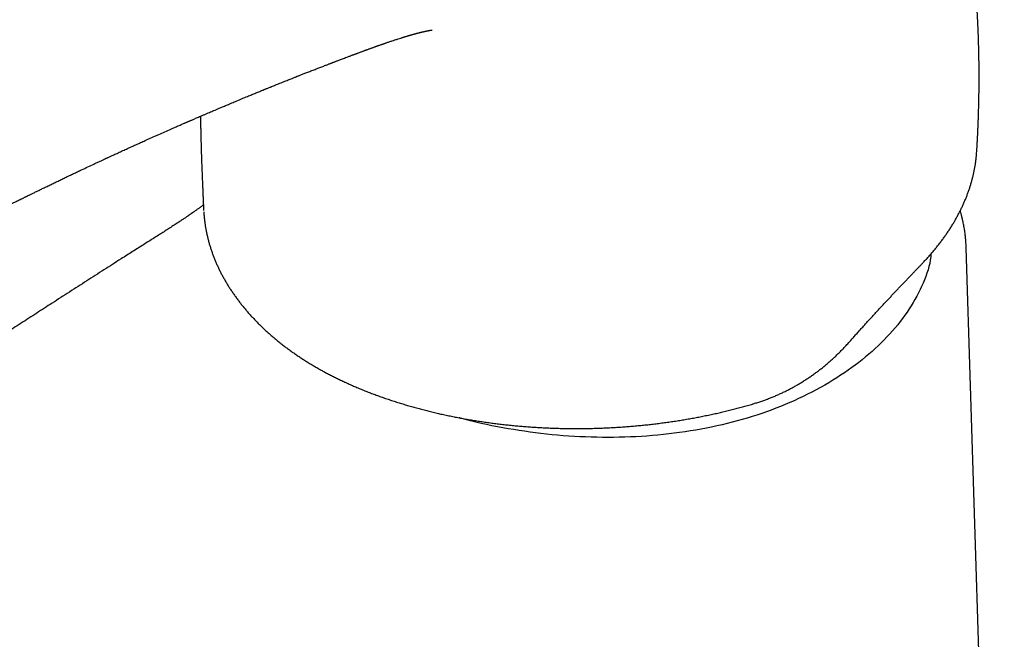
# Model space of a CAD drawing. Header units: millimetres. Extents: x 8 to 789, y 12 to 760.
# Tile 17 of 33: x 584 to 647, y 258 to 298. Entities that reach past the tile are written whole.
import ezdxf

# ---------------------------------------------------------------- set-up
doc = ezdxf.new("R2010")
doc.units = ezdxf.units.MM

msp = doc.modelspace()

# ---------------------------------------------------------------- linework, layer by layer
at = {"color": 7, "linetype": 'Continuous', "lineweight": 30}
for p, q in [((645.713, 289.099), (645.714, 289.119)), ((645.714, 289.123), (645.722, 289.241)), ((595.972, 285.554), (595.977, 285.428)), ((647.493, 203.551), (645.048, 283.012)), ((603.243, 275.319), (603.244, 275.318))]:
    msp.add_line(p, q, dxfattribs=at)
for points, knots in [([(645.723, 289.241), (645.724, 289.264), (645.728, 289.317), (645.732, 289.396), (645.737, 289.476), (645.742, 289.552), (645.746, 289.628), (645.75, 289.7), (645.754, 289.769), (645.758, 289.839), (645.761, 289.907), (645.765, 289.97), (645.768, 290.026), (645.771, 290.084), (645.774, 290.146), (645.777, 290.208), (645.78, 290.265), (645.782, 290.314), (645.784, 290.363), (645.787, 290.418), (645.79, 290.482), (645.793, 290.548), (645.796, 290.61), (645.798, 290.664), (645.8, 290.712), (645.803, 290.768), (645.806, 290.836), (645.809, 290.915), (645.812, 290.996), (645.815, 291.079), (645.819, 291.165), (645.822, 291.246), (645.824, 291.319), (645.827, 291.39), (645.829, 291.463), (645.832, 291.538), (645.834, 291.613), (645.837, 291.692), (645.84, 291.795), (645.844, 291.937), (645.848, 292.11), (645.853, 292.291), (645.856, 292.454), (645.859, 292.583), (645.861, 292.688), (645.862, 292.774), (645.864, 292.862), (645.865, 292.952), (645.866, 293.036), (645.867, 293.111), (645.868, 293.17), (645.868, 293.223), (645.869, 293.28), (645.869, 293.346), (645.87, 293.435), (645.871, 293.536), (645.871, 293.637), (645.872, 293.724), (645.872, 293.804), (645.872, 293.882), (645.872, 293.961), (645.872, 294.038), (645.872, 294.113), (645.872, 294.19), (645.872, 294.273), (645.872, 294.366), (645.871, 294.468), (645.87, 294.571), (645.87, 294.676), (645.869, 294.78), (645.867, 294.887), (645.866, 294.987), (645.865, 295.082), (645.863, 295.176), (645.862, 295.272), (645.86, 295.375), (645.858, 295.483), (645.856, 295.593), (645.853, 295.704), (645.851, 295.81), (645.848, 295.941), (645.843, 296.106), (645.837, 296.31), (645.83, 296.523), (645.824, 296.696), (645.819, 296.825), (645.816, 296.908), (645.813, 296.986), (645.81, 297.065), (645.806, 297.152), (645.802, 297.248), (645.798, 297.342), (645.794, 297.426), (645.791, 297.499), (645.787, 297.574), (645.783, 297.653), (645.779, 297.733), (645.775, 297.807), (645.772, 297.875), (645.769, 297.938), (645.765, 298.002), (645.761, 298.073), (645.756, 298.167), (645.749, 298.28), (645.742, 298.413), (645.734, 298.544), (645.726, 298.67), (645.719, 298.776), (645.713, 298.871), (645.706, 298.963), (645.7, 299.063), (645.692, 299.166), (645.685, 299.266), (645.679, 299.356), (645.672, 299.45), (645.664, 299.557), (645.654, 299.685), (645.643, 299.819), (645.633, 299.945), (645.623, 300.059), (645.615, 300.158), (645.607, 300.25), (645.599, 300.342), (645.59, 300.442), (645.581, 300.551), (645.571, 300.653), (645.563, 300.74), (645.557, 300.811), (645.55, 300.88), (645.544, 300.948), (645.538, 301.009), (645.532, 301.062), (645.528, 301.112), (645.522, 301.166), (645.516, 301.229), (645.508, 301.304), (645.5, 301.389), (645.49, 301.479), (645.481, 301.573), (645.471, 301.664), (645.461, 301.755), (645.452, 301.84), (645.444, 301.912), (645.437, 301.974), (645.431, 302.027), (645.426, 302.076), (645.42, 302.125), (645.414, 302.176), (645.405, 302.258), (645.392, 302.372), (645.375, 302.512), (645.359, 302.644), (645.345, 302.764), (645.331, 302.878), (645.315, 303.002), (645.298, 303.133), (645.283, 303.255), (645.268, 303.366), (645.255, 303.462), (645.243, 303.555), (645.232, 303.638), (645.221, 303.713), (645.212, 303.783), (645.201, 303.86), (645.189, 303.948), (645.174, 304.051), (645.159, 304.159), (645.144, 304.258), (645.132, 304.341), (645.121, 304.416), (645.109, 304.497), (645.095, 304.594), (645.078, 304.708), (645.058, 304.835), (645.038, 304.964), (645.021, 305.074), (645.007, 305.162), (644.997, 305.227), (644.988, 305.283), (644.981, 305.328), (644.974, 305.371), (644.966, 305.418), (644.956, 305.477), (644.945, 305.549), (644.931, 305.629), (644.918, 305.711), (644.905, 305.791), (644.889, 305.881), (644.872, 305.98), (644.853, 306.093), (644.833, 306.207), (644.815, 306.313), (644.798, 306.409), (644.783, 306.489), (644.77, 306.563), (644.759, 306.624), (644.751, 306.67), (644.744, 306.706), (644.738, 306.741), (644.73, 306.781), (644.721, 306.831), (644.711, 306.889), (644.698, 306.955), (644.684, 307.03), (644.667, 307.123), (644.646, 307.234), (644.621, 307.366), (644.599, 307.48), (644.58, 307.574), (644.566, 307.647), (644.552, 307.719), (644.539, 307.786), (644.528, 307.839), (644.52, 307.879), (644.514, 307.909), (644.508, 307.937), (644.502, 307.968), (644.495, 308.005), (644.484, 308.058), (644.469, 308.131), (644.451, 308.222), (644.427, 308.338), (644.399, 308.472), (644.367, 308.62), (644.338, 308.759), (644.31, 308.888), (644.285, 309.006), (644.261, 309.112), (644.243, 309.196), (644.229, 309.261), (644.218, 309.308), (644.209, 309.35), (644.2, 309.388), (644.191, 309.428), (644.18, 309.479), (644.165, 309.544), (644.148, 309.621), (644.129, 309.703), (644.104, 309.813), (644.071, 309.953), (644.032, 310.122), (643.99, 310.299), (643.954, 310.449), (643.925, 310.569), (643.903, 310.659), (643.882, 310.744), (643.863, 310.821), (643.848, 310.883), (643.836, 310.932), (643.827, 310.966), (643.82, 310.995), (643.812, 311.026), (643.802, 311.068), (643.787, 311.126), (643.768, 311.203), (643.743, 311.301), (643.715, 311.41), (643.681, 311.544), (643.642, 311.693), (643.6, 311.854), (643.56, 312.005), (643.522, 312.146), (643.486, 312.281), (643.452, 312.406), (643.43, 312.487), (643.42, 312.524)], [0, 0, 0, 0, 0.0028862, 0.0064645, 0.0098732, 0.0127267, 0.0160021, 0.0192329, 0.0217047, 0.0245571, 0.0278636, 0.0301769, 0.032381, 0.0347694, 0.0373863, 0.0401218, 0.0424894, 0.0444313, 0.0462692, 0.0485139, 0.0513428, 0.0541971, 0.0567548, 0.0590027, 0.0609254, 0.0626871, 0.0659709, 0.0694524, 0.0725628, 0.0759963, 0.0797619, 0.0832328, 0.0861237, 0.0888308, 0.0920999, 0.0952155, 0.0981728, 0.1014851, 0.1051041, 0.110998, 0.1191905, 0.1267369, 0.1335385, 0.1395621, 0.1428994, 0.1466342, 0.1503319, 0.1538857, 0.1579591, 0.1607917, 0.1632592, 0.1653293, 0.1675177, 0.1703389, 0.1736283, 0.1786862, 0.1829741, 0.1863325, 0.1896039, 0.1929219, 0.1962043, 0.1994927, 0.2025392, 0.2057188, 0.2090757, 0.2129662, 0.2174671, 0.2218819, 0.2258387, 0.2306698, 0.2350774, 0.2392398, 0.2433186, 0.2470145, 0.2510404, 0.25547, 0.2599844, 0.2645603, 0.2694037, 0.2739981, 0.2779349, 0.2859361, 0.294788, 0.3037538, 0.3128907, 0.3166962, 0.320065, 0.3233314, 0.3266089, 0.3301094, 0.3342817, 0.3387842, 0.3420503, 0.3449282, 0.3480628, 0.351551, 0.3549707, 0.3582042, 0.3610268, 0.3635837, 0.3661912, 0.3691987, 0.3725512, 0.378176, 0.3835501, 0.3894198, 0.394875, 0.3995857, 0.4029844, 0.4069633, 0.4112711, 0.4157011, 0.4201533, 0.4239815, 0.4272092, 0.4321401, 0.4376863, 0.4435388, 0.4492492, 0.4538616, 0.4581439, 0.4618882, 0.465679, 0.4698956, 0.4747053, 0.4797014, 0.4828812, 0.4858716, 0.4888453, 0.4918387, 0.4945355, 0.4966702, 0.4986554, 0.5008857, 0.5036743, 0.5067832, 0.5104227, 0.5146647, 0.51842, 0.5224261, 0.5264607, 0.5301279, 0.5332736, 0.5358231, 0.5380673, 0.5401706, 0.5421416, 0.5443021, 0.5468168, 0.5526476, 0.5590193, 0.5649959, 0.5696167, 0.57451, 0.5798579, 0.5855594, 0.5914766, 0.5957124, 0.5998849, 0.6039915, 0.6077286, 0.6107621, 0.6136052, 0.61692, 0.6207243, 0.6250516, 0.630282, 0.6347933, 0.6379831, 0.641098, 0.6445548, 0.6485003, 0.653784, 0.6593549, 0.665054, 0.6706129, 0.6737154, 0.6766463, 0.6790707, 0.6809684, 0.6826014, 0.6846435, 0.6871287, 0.6903738, 0.6940474, 0.6976465, 0.7011069, 0.7044288, 0.7094285, 0.7141654, 0.719164, 0.7245118, 0.7280517, 0.7317289, 0.7350979, 0.7377661, 0.739734, 0.741132, 0.7425244, 0.7443011, 0.746462, 0.7490068, 0.7519353, 0.7552473, 0.7588722, 0.7641808, 0.7699474, 0.7761712, 0.7792637, 0.7824576, 0.7857526, 0.7887906, 0.79125, 0.7928576, 0.7940637, 0.79516, 0.796528, 0.7981692, 0.8000835, 0.8036434, 0.8078306, 0.8120536, 0.8190559, 0.8256232, 0.8317562, 0.8374555, 0.8427217, 0.8474607, 0.8515858, 0.8539496, 0.8560518, 0.8578924, 0.8594717, 0.8611197, 0.8632217, 0.8662822, 0.8698019, 0.8734763, 0.8772995, 0.8844963, 0.8921184, 0.9000134, 0.9081695, 0.9121362, 0.9161617, 0.920159, 0.9236081, 0.9264231, 0.9286043, 0.9300807, 0.9310995, 0.9324528, 0.934303, 0.9366499, 0.9402818, 0.9446887, 0.9498284, 0.9550092, 0.9627379, 0.969963, 0.9767799, 0.9830801, 0.9890184, 0.9950552, 1, 1, 1, 1]), ([(605.424, 295.379), (605.432, 295.383), (605.462, 295.394), (605.509, 295.411), (605.563, 295.432), (605.608, 295.448), (605.643, 295.462), (605.682, 295.476), (605.729, 295.494), (605.787, 295.516), (605.854, 295.541), (605.926, 295.568), (606.006, 295.597), (606.089, 295.628), (606.171, 295.658), (606.249, 295.687), (606.317, 295.712), (606.379, 295.735), (606.441, 295.758), (606.508, 295.782), (606.58, 295.808), (606.654, 295.835), (606.731, 295.863), (606.812, 295.893), (606.895, 295.923), (606.973, 295.951), (607.036, 295.973), (607.087, 295.991), (607.128, 296.006), (607.171, 296.021), (607.219, 296.038), (607.281, 296.06), (607.354, 296.085), (607.432, 296.113), (607.503, 296.138), (607.567, 296.16), (607.626, 296.18), (607.681, 296.199), (607.778, 296.233), (607.922, 296.282), (608.106, 296.344), (608.299, 296.408), (608.482, 296.468), (608.63, 296.515), (608.729, 296.546), (608.794, 296.567), (608.854, 296.585), (608.917, 296.605), (608.978, 296.624), (609.032, 296.64), (609.078, 296.654), (609.12, 296.666), (609.162, 296.679), (609.204, 296.691), (609.245, 296.704), (609.288, 296.716), (609.328, 296.728), (609.363, 296.738), (609.397, 296.747), (609.431, 296.757), (609.465, 296.767), (609.501, 296.777), (609.538, 296.787), (609.571, 296.796), (609.603, 296.805), (609.635, 296.813), (609.669, 296.823), (609.701, 296.831), (609.727, 296.838), (609.75, 296.844), (609.775, 296.851), (609.802, 296.857), (609.828, 296.864), (609.854, 296.871), (609.882, 296.878), (609.911, 296.885), (609.934, 296.891), (609.952, 296.895), (609.967, 296.899), (609.984, 296.903), (610.005, 296.908), (610.027, 296.913), (610.049, 296.918), (610.072, 296.924), (610.099, 296.93), (610.126, 296.936), (610.149, 296.941), (610.169, 296.946), (610.19, 296.951), (610.21, 296.955), (610.226, 296.958), (610.242, 296.962), (610.262, 296.966), (610.283, 296.97), (610.303, 296.975), (610.319, 296.978), (610.335, 296.981), (610.353, 296.985), (610.371, 296.988), (610.386, 296.991), (610.397, 296.993), (610.409, 296.996), (610.424, 296.998), (610.439, 297.001), (610.454, 297.004), (610.467, 297.006), (610.482, 297.009), (610.5, 297.012), (610.518, 297.015), (610.543, 297.019), (610.573, 297.023), (610.606, 297.028), (610.633, 297.032), (610.656, 297.034), (610.674, 297.036), (610.685, 297.037), (610.69, 297.038), (610.69, 297.038), (610.69, 297.038)], [0, 0, 0, 0, 0.003472, 0.012324, 0.019851, 0.026051, 0.030928, 0.034783, 0.042279, 0.050596, 0.059424, 0.070559, 0.081128, 0.09284, 0.105656, 0.116261, 0.125736, 0.134411, 0.142807, 0.152402, 0.163056, 0.173627, 0.184108, 0.196403, 0.208689, 0.220106, 0.230249, 0.236041, 0.242015, 0.248229, 0.254987, 0.263021, 0.275133, 0.286954, 0.297249, 0.306566, 0.315139, 0.323317, 0.331174, 0.358089, 0.387323, 0.414069, 0.445511, 0.472223, 0.48365, 0.492296, 0.503425, 0.512853, 0.52282, 0.533584, 0.539188, 0.54648, 0.554298, 0.560636, 0.567751, 0.5757, 0.582875, 0.588712, 0.594168, 0.600804, 0.606926, 0.612883, 0.620324, 0.627153, 0.63144, 0.637735, 0.645354, 0.651288, 0.656046, 0.660135, 0.664916, 0.671292, 0.676066, 0.680778, 0.687361, 0.693406, 0.69836, 0.702107, 0.705168, 0.708543, 0.713363, 0.718464, 0.722322, 0.727453, 0.734194, 0.740823, 0.745836, 0.750136, 0.755785, 0.760761, 0.764423, 0.768291, 0.773049, 0.779308, 0.784737, 0.788766, 0.79318, 0.798534, 0.80397, 0.808407, 0.811878, 0.815474, 0.819826, 0.825574, 0.830739, 0.834478, 0.83989, 0.846869, 0.854737, 0.861595, 0.878204, 0.895763, 0.913713, 0.930426, 0.948386, 0.965867, 0.982224, 1, 1, 1, 1]), ([(558.962, 281.939), (558.981, 281.928), (559.021, 281.905), (559.084, 281.869), (559.148, 281.833), (559.208, 281.799), (559.257, 281.772), (559.303, 281.747), (559.355, 281.718), (559.422, 281.682), (559.502, 281.639), (559.594, 281.59), (559.677, 281.546), (559.747, 281.51), (559.801, 281.482), (559.858, 281.453), (559.913, 281.425), (559.964, 281.399), (560.005, 281.379), (560.036, 281.364), (560.058, 281.353), (560.076, 281.344), (560.094, 281.335), (560.123, 281.32), (560.168, 281.299), (560.229, 281.269), (560.301, 281.234), (560.411, 281.182), (560.559, 281.112), (560.747, 281.027), (560.945, 280.939), (561.153, 280.849), (561.37, 280.758), (561.589, 280.669), (561.803, 280.585), (561.993, 280.512), (562.159, 280.45), (562.302, 280.398), (562.44, 280.349), (562.575, 280.302), (562.71, 280.255), (562.862, 280.204), (563.034, 280.148), (563.229, 280.086), (563.438, 280.022), (563.628, 279.967), (563.789, 279.922), (563.912, 279.888), (564.023, 279.859), (564.119, 279.834), (564.201, 279.813), (564.269, 279.796), (564.333, 279.78), (564.396, 279.765), (564.467, 279.748), (564.547, 279.73), (564.643, 279.708), (564.757, 279.683), (564.891, 279.655), (565.041, 279.624), (565.206, 279.593), (565.384, 279.561), (565.607, 279.524), (565.878, 279.484), (566.202, 279.443), (566.5, 279.412), (566.769, 279.39), (567, 279.375), (567.226, 279.364), (567.44, 279.357), (567.634, 279.353), (567.794, 279.353), (567.919, 279.354), (568.008, 279.355), (568.075, 279.357), (568.128, 279.358), (568.18, 279.359), (568.243, 279.362), (568.329, 279.365), (568.441, 279.37), (568.575, 279.378), (568.721, 279.388), (568.876, 279.4), (569.039, 279.416), (569.212, 279.434), (569.379, 279.455), (569.54, 279.477), (569.693, 279.5), (569.852, 279.526), (570.015, 279.556), (570.182, 279.589), (570.346, 279.624), (570.516, 279.662), (570.686, 279.704), (570.853, 279.747), (571, 279.787), (571.128, 279.823), (571.235, 279.854), (571.32, 279.879), (571.383, 279.899), (571.429, 279.913), (571.468, 279.925), (571.508, 279.938), (571.556, 279.953), (571.618, 279.973), (571.696, 279.999), (571.792, 280.031), (571.901, 280.068), (572.023, 280.111), (572.173, 280.165), (572.346, 280.229), (572.54, 280.303), (572.783, 280.399), (573.076, 280.519), (573.418, 280.665), (573.765, 280.82), (574.039, 280.946), (574.238, 281.039), (574.361, 281.097), (574.477, 281.153), (574.582, 281.203), (574.676, 281.249), (574.757, 281.289), (574.828, 281.323), (574.887, 281.353), (574.934, 281.376), (574.969, 281.393), (574.993, 281.405), (575.015, 281.416), (575.04, 281.428), (575.075, 281.446), (575.122, 281.469), (575.18, 281.498), (575.261, 281.539), (575.366, 281.592), (575.497, 281.659), (575.642, 281.734), (575.804, 281.817), (575.979, 281.908), (576.162, 282.003), (576.344, 282.099), (576.519, 282.191), (576.688, 282.281), (576.851, 282.367), (577.026, 282.459), (577.212, 282.558), (577.408, 282.662), (577.591, 282.758), (577.763, 282.849), (577.94, 282.943), (578.121, 283.038), (578.304, 283.135), (578.471, 283.223), (578.622, 283.302), (578.757, 283.373), (578.877, 283.436), (578.984, 283.492), (579.071, 283.537), (579.141, 283.574), (579.196, 283.602), (579.248, 283.63), (579.306, 283.66), (579.381, 283.699), (579.475, 283.748), (579.592, 283.809), (579.724, 283.878), (579.873, 283.955), (580.039, 284.041), (580.221, 284.135), (580.417, 284.236), (580.628, 284.345), (580.854, 284.461), (581.096, 284.585), (581.333, 284.706), (581.564, 284.824), (581.787, 284.937), (582.019, 285.055), (582.27, 285.182), (582.531, 285.313), (582.793, 285.445), (583.039, 285.568), (583.268, 285.683), (583.482, 285.789), (583.67, 285.883), (583.836, 285.965), (583.981, 286.037), (584.113, 286.102), (584.226, 286.158), (584.321, 286.205), (584.399, 286.243), (584.468, 286.277), (584.522, 286.304), (584.563, 286.324), (584.593, 286.339), (584.622, 286.353), (584.655, 286.369), (584.702, 286.392), (584.764, 286.422), (584.841, 286.46), (584.959, 286.518), (585.119, 286.596), (585.324, 286.697), (585.545, 286.804), (585.782, 286.92), (586.036, 287.043), (586.292, 287.166), (586.55, 287.29), (586.806, 287.413), (587.07, 287.54), (587.338, 287.668), (587.604, 287.794), (587.868, 287.919), (588.176, 288.065), (588.527, 288.231), (588.825, 288.37), (589.023, 288.463), (589.125, 288.51), (589.226, 288.557), (589.326, 288.604), (589.421, 288.648), (589.506, 288.688), (589.578, 288.721), (589.637, 288.748), (589.689, 288.773), (589.738, 288.795), (589.786, 288.818), (589.844, 288.844), (589.915, 288.877), (590.002, 288.917), (590.102, 288.963), (590.214, 289.015), (590.34, 289.073), (590.477, 289.136), (590.624, 289.204), (590.828, 289.297), (591.084, 289.414), (591.388, 289.552), (591.693, 289.691), (591.998, 289.828), (592.707, 290.147), (593.37, 290.442), (593.983, 290.712), (594.137, 290.779), (594.278, 290.842), (594.407, 290.898), (594.523, 290.949), (594.626, 290.994), (594.717, 291.033), (594.795, 291.067), (594.86, 291.096), (594.913, 291.118), (594.948, 291.134), (594.971, 291.144), (594.989, 291.152), (595.013, 291.162), (595.046, 291.176), (595.087, 291.194), (595.143, 291.218), (595.217, 291.25), (595.308, 291.29), (595.411, 291.334), (595.525, 291.384), (595.65, 291.438), (595.783, 291.495), (595.934, 291.559), (596.097, 291.629), (596.266, 291.702), (596.424, 291.769), (596.571, 291.831), (596.697, 291.885), (596.805, 291.931), (596.897, 291.97), (596.992, 292.01), (597.093, 292.053), (597.202, 292.099), (597.319, 292.148), (597.443, 292.201), (597.577, 292.257), (597.721, 292.317), (597.872, 292.381), (598.026, 292.445), (598.194, 292.515), (598.369, 292.588), (598.55, 292.663), (598.716, 292.731), (598.87, 292.795), (599.013, 292.854), (599.15, 292.91), (599.281, 292.964), (599.41, 293.017), (599.534, 293.068), (599.651, 293.115), (599.74, 293.152), (599.802, 293.177), (599.845, 293.195), (599.896, 293.215), (599.955, 293.24), (600.025, 293.268), (600.104, 293.3), (600.189, 293.334), (600.337, 293.394), (600.539, 293.476), (600.767, 293.568), (600.961, 293.645), (601.121, 293.71), (601.273, 293.77), (601.415, 293.827), (601.545, 293.879), (601.66, 293.925), (601.761, 293.965), (601.847, 293.999), (601.919, 294.027), (601.977, 294.05), (602.03, 294.071), (602.089, 294.094), (602.16, 294.122), (602.242, 294.155), (602.336, 294.192), (602.444, 294.234), (602.563, 294.281), (602.689, 294.33), (602.819, 294.381), (602.95, 294.432), (603.081, 294.483), (603.209, 294.533), (603.335, 294.582), (603.458, 294.629), (603.58, 294.677), (603.7, 294.723), (603.812, 294.766), (603.912, 294.805), (604, 294.838), (604.076, 294.868), (604.142, 294.893), (604.192, 294.912), (604.229, 294.926), (604.256, 294.937), (604.286, 294.948), (604.323, 294.962), (604.373, 294.981), (604.434, 295.004), (604.506, 295.032), (604.591, 295.064), (604.687, 295.101), (604.795, 295.142), (604.915, 295.187), (605.047, 295.238), (605.192, 295.292), (605.318, 295.34), (605.397, 295.369), (605.424, 295.379)], [0, 0, 0, 0, 0.001297, 0.002646, 0.004147, 0.005519, 0.006593, 0.00737, 0.00854, 0.009999, 0.011752, 0.013768, 0.016002, 0.01712, 0.018286, 0.019499, 0.020751, 0.021858, 0.022744, 0.023376, 0.023811, 0.024151, 0.024532, 0.024956, 0.026056, 0.027368, 0.028893, 0.030621, 0.034362, 0.038306, 0.042452, 0.046797, 0.051338, 0.055903, 0.060269, 0.064436, 0.067417, 0.070289, 0.073051, 0.075703, 0.078338, 0.081153, 0.084708, 0.088518, 0.092579, 0.09689, 0.09945, 0.101821, 0.103912, 0.105724, 0.107257, 0.108515, 0.109553, 0.11082, 0.112049, 0.113515, 0.115223, 0.117372, 0.119809, 0.122535, 0.125546, 0.128752, 0.132058, 0.137461, 0.143121, 0.14904, 0.152941, 0.156947, 0.160888, 0.164507, 0.167801, 0.170771, 0.172589, 0.174128, 0.175253, 0.175991, 0.176804, 0.17786, 0.179159, 0.181165, 0.183469, 0.185927, 0.18854, 0.191309, 0.194235, 0.197321, 0.199858, 0.202498, 0.20524, 0.208087, 0.211041, 0.214003, 0.21678, 0.220141, 0.223168, 0.225857, 0.228204, 0.230206, 0.231858, 0.232914, 0.233772, 0.234439, 0.235155, 0.236058, 0.237147, 0.238701, 0.240527, 0.242626, 0.245, 0.24765, 0.251406, 0.255248, 0.259168, 0.266026, 0.273095, 0.280362, 0.28781, 0.290473, 0.293155, 0.29568, 0.297962, 0.300001, 0.301768, 0.303301, 0.304601, 0.305667, 0.30636, 0.3069, 0.30729, 0.307783, 0.308549, 0.30959, 0.310895, 0.312362, 0.314936, 0.31784, 0.321073, 0.324636, 0.328611, 0.332826, 0.336923, 0.340872, 0.344672, 0.348325, 0.35183, 0.35649, 0.360862, 0.364947, 0.368749, 0.372341, 0.376759, 0.380851, 0.384618, 0.387967, 0.391008, 0.393741, 0.396166, 0.398283, 0.39973, 0.400987, 0.402129, 0.403463, 0.405023, 0.407339, 0.410021, 0.413071, 0.416488, 0.420272, 0.424424, 0.428943, 0.43373, 0.43887, 0.444365, 0.450213, 0.455056, 0.460117, 0.465395, 0.470871, 0.477195, 0.483148, 0.488729, 0.493939, 0.498777, 0.503245, 0.506798, 0.510077, 0.513081, 0.51581, 0.517763, 0.519546, 0.521129, 0.522428, 0.523259, 0.523905, 0.524483, 0.525232, 0.526159, 0.527641, 0.529427, 0.531399, 0.535673, 0.540309, 0.54531, 0.550674, 0.556402, 0.562496, 0.56801, 0.573793, 0.579825, 0.585881, 0.591902, 0.597888, 0.603837, 0.612928, 0.621929, 0.624272, 0.626609, 0.628939, 0.631263, 0.633529, 0.635533, 0.637107, 0.638448, 0.639587, 0.640692, 0.641788, 0.642874, 0.644639, 0.64662, 0.648822, 0.651425, 0.654281, 0.657391, 0.660754, 0.664369, 0.671275, 0.67822, 0.68516, 0.692094, 0.699022, 0.733592, 0.737392, 0.740913, 0.744142, 0.747079, 0.749724, 0.752078, 0.75414, 0.755927, 0.757417, 0.758609, 0.759503, 0.759853, 0.760193, 0.760735, 0.761493, 0.762447, 0.763517, 0.765363, 0.767462, 0.769814, 0.772418, 0.775275, 0.778383, 0.781506, 0.785639, 0.789493, 0.793069, 0.796367, 0.799387, 0.801566, 0.803574, 0.805557, 0.807829, 0.8104, 0.812996, 0.81584, 0.81893, 0.822267, 0.825851, 0.829535, 0.833044, 0.837574, 0.841763, 0.845613, 0.849122, 0.852371, 0.855479, 0.858503, 0.861443, 0.864298, 0.86704, 0.869512, 0.870411, 0.871343, 0.872493, 0.873867, 0.875465, 0.877289, 0.879312, 0.88134, 0.887468, 0.89322, 0.8971, 0.900788, 0.904284, 0.907584, 0.910584, 0.913243, 0.915564, 0.917544, 0.919186, 0.920488, 0.921549, 0.922902, 0.924533, 0.926424, 0.928576, 0.931072, 0.933847, 0.936816, 0.93981, 0.942821, 0.945852, 0.948901, 0.951712, 0.954539, 0.957382, 0.960207, 0.962808, 0.96515, 0.967145, 0.968904, 0.970427, 0.971713, 0.972398, 0.972989, 0.973569, 0.974432, 0.975604, 0.976999, 0.978671, 0.980621, 0.982848, 0.985351, 0.988132, 0.991191, 0.994526, 0.998137, 1, 1, 1, 1]), ([(595.775, 291.491), (595.776, 291.479), (595.776, 291.427), (595.778, 291.333), (595.779, 291.208), (595.781, 291.079), (595.783, 290.959), (595.785, 290.847), (595.787, 290.742), (595.789, 290.638), (595.792, 290.536), (595.794, 290.439), (595.796, 290.351), (595.797, 290.272), (595.799, 290.204), (595.8, 290.139), (595.802, 290.067), (595.804, 289.984), (595.807, 289.89), (595.809, 289.793), (595.812, 289.694), (595.814, 289.598), (595.817, 289.495), (595.82, 289.388), (595.824, 289.276), (595.827, 289.17), (595.83, 289.071), (595.833, 288.983), (595.835, 288.908), (595.838, 288.834), (595.841, 288.75), (595.844, 288.647), (595.849, 288.526), (595.854, 288.387), (595.86, 288.229), (595.867, 288.053), (595.874, 287.865), (595.882, 287.673), (595.89, 287.487), (595.897, 287.309), (595.904, 287.143), (595.911, 286.988), (595.917, 286.839), (595.923, 286.698), (595.929, 286.564), (595.933, 286.458), (595.936, 286.377), (595.939, 286.314), (595.942, 286.246), (595.945, 286.162), (595.95, 286.056), (595.955, 285.928), (595.961, 285.781), (595.967, 285.655), (595.97, 285.577), (595.971, 285.554)], [0, 0, 0, 0, 0.0060921, 0.0260358, 0.0471504, 0.0685057, 0.0901019, 0.1072394, 0.1245258, 0.1419611, 0.1593403, 0.1752495, 0.1902222, 0.2032379, 0.2142959, 0.2240423, 0.235747, 0.2498656, 0.2653888, 0.2820005, 0.2982638, 0.3141705, 0.3297207, 0.3490177, 0.3674551, 0.3849523, 0.4014865, 0.4161731, 0.4285534, 0.4387256, 0.4528087, 0.4700259, 0.490379, 0.5138698, 0.5404993, 0.5702689, 0.6031796, 0.6358991, 0.6678529, 0.6979551, 0.7262057, 0.7526048, 0.7771524, 0.8024477, 0.825421, 0.8460728, 0.8571557, 0.8674494, 0.8787733, 0.89236, 0.9114849, 0.9338161, 0.9593534, 0.9880962, 1, 1, 1, 1]), ([(642.299, 282.104), (642.359, 282.167), (642.48, 282.296), (642.657, 282.492), (642.83, 282.69), (642.999, 282.89), (643.163, 283.091), (643.322, 283.294), (643.477, 283.498), (643.626, 283.703), (643.771, 283.909), (643.911, 284.116), (644.046, 284.324), (644.176, 284.534), (644.301, 284.744), (644.421, 284.955), (644.535, 285.167), (644.645, 285.379), (644.749, 285.592), (644.848, 285.806), (644.942, 286.02), (645.031, 286.235), (645.115, 286.45), (645.194, 286.666), (645.267, 286.881), (645.334, 287.096), (645.397, 287.312), (645.454, 287.528), (645.506, 287.744), (645.553, 287.96), (645.595, 288.177), (645.631, 288.393), (645.663, 288.609), (645.688, 288.826), (645.704, 288.977), (645.709, 289.056), (645.71, 289.062)], [0, 0, 0, 0, 0.030139, 0.060892, 0.09163, 0.122353, 0.15306, 0.183749, 0.214418, 0.245067, 0.275693, 0.306296, 0.336875, 0.367453, 0.397983, 0.428455, 0.458877, 0.489258, 0.519615, 0.549863, 0.580041, 0.610259, 0.640445, 0.670532, 0.700464, 0.730265, 0.760152, 0.789959, 0.819697, 0.849376, 0.879007, 0.9086, 0.938166, 0.967718, 0.997265, 1, 1, 1, 1]), ([(595.961, 285.778), (595.961, 285.777), (595.904, 285.735), (595.793, 285.653), (595.63, 285.535), (595.475, 285.424), (595.327, 285.319), (595.211, 285.238), (595.128, 285.18), (595.078, 285.146), (595.037, 285.117), (595.007, 285.096), (594.984, 285.081), (594.966, 285.068), (594.941, 285.052), (594.906, 285.027), (594.857, 284.994), (594.797, 284.953), (594.723, 284.903), (594.636, 284.845), (594.539, 284.78), (594.434, 284.71), (594.325, 284.638), (594.16, 284.529), (593.933, 284.381), (593.649, 284.197), (593.358, 284.012), (593.063, 283.824), (592.754, 283.629), (592.432, 283.426), (592.099, 283.216), (591.757, 282.999), (591.404, 282.776), (591.04, 282.545), (590.424, 282.153), (589.56, 281.601), (588.453, 280.89), (587.344, 280.177), (586.438, 279.592), (585.736, 279.138), (585.236, 278.816), (584.736, 278.492), (584.236, 278.169), (583.736, 277.845), (583.235, 277.52), (582.797, 277.236), (582.424, 276.995), (582.12, 276.798), (581.828, 276.608), (581.547, 276.426), (581.277, 276.251), (581.004, 276.075), (580.73, 275.897), (580.456, 275.719), (580.198, 275.552), (579.987, 275.415), (579.82, 275.307), (579.693, 275.225), (579.572, 275.146), (579.456, 275.071), (579.347, 275), (579.247, 274.935), (579.163, 274.881), (579.095, 274.837), (579.041, 274.802), (578.993, 274.771), (578.945, 274.74), (578.891, 274.705), (578.827, 274.663), (578.747, 274.611), (578.65, 274.548), (578.535, 274.474), (578.407, 274.39), (578.269, 274.301), (578.076, 274.176), (577.828, 274.015), (577.535, 273.824), (577.242, 273.634), (576.951, 273.445), (576.65, 273.249), (576.319, 273.034), (575.957, 272.798), (575.563, 272.541), (575.157, 272.277), (574.749, 272.011), (574.348, 271.749), (573.96, 271.495), (573.586, 271.25), (573.225, 271.014), (572.879, 270.787), (572.546, 270.568), (572.227, 270.359), (571.927, 270.162), (571.646, 269.977), (571.382, 269.804), (571.13, 269.638), (570.883, 269.475), (570.612, 269.296), (570.309, 269.096), (569.972, 268.874), (569.624, 268.644), (569.265, 268.407), (568.897, 268.163), (568.52, 267.913), (568.134, 267.658), (567.737, 267.395), (567.327, 267.122), (566.903, 266.84), (566.465, 266.549), (566.017, 266.251), (565.565, 265.949), (565.113, 265.648), (564.664, 265.348), (564.038, 264.929), (563.237, 264.393), (562.267, 263.741), (561.31, 263.098), (560.352, 262.452), (559.393, 261.805), (558.431, 261.154), (557.366, 260.431), (556.189, 259.632), (554.898, 258.751), (553.599, 257.862), (552.572, 257.158), (551.819, 256.641), (551.346, 256.315), (550.878, 255.993), (550.42, 255.677), (549.975, 255.369), (549.542, 255.07), (549.121, 254.779), (548.71, 254.495), (548.306, 254.215), (547.909, 253.94), (547.519, 253.669), (547.138, 253.405), (546.759, 253.141), (546.377, 252.875), (545.986, 252.603), (545.563, 252.309), (545.107, 251.991), (544.618, 251.65), (544.116, 251.299), (543.602, 250.94), (543.075, 250.57), (542.557, 250.207), (542.049, 249.85), (541.552, 249.499), (541.136, 249.206), (540.804, 248.972), (540.559, 248.799), (540.311, 248.624), (540.064, 248.45), (539.797, 248.261), (539.515, 248.062), (539.221, 247.854), (538.94, 247.655), (538.673, 247.466), (538.419, 247.287), (538.179, 247.118), (537.95, 246.955), (537.724, 246.796), (537.495, 246.634), (537.304, 246.498), (537.15, 246.388), (537.033, 246.305), (536.91, 246.216), (536.778, 246.122), (536.666, 246.041), (536.576, 245.976), (536.516, 245.932), (536.462, 245.893), (536.417, 245.86), (536.382, 245.834), (536.354, 245.814), (536.329, 245.795), (536.298, 245.773), (536.257, 245.743), (536.205, 245.705), (536.143, 245.659), (536.072, 245.606), (535.972, 245.532), (535.846, 245.438), (535.698, 245.326), (535.57, 245.229), (535.462, 245.146), (535.376, 245.079), (535.294, 245.015), (535.196, 244.938), (535.075, 244.842), (534.926, 244.723), (534.773, 244.598), (534.624, 244.475), (534.481, 244.354), (534.344, 244.236), (534.209, 244.119), (534.095, 244.018), (534.001, 243.932), (533.923, 243.861), (533.84, 243.784), (533.755, 243.703), (533.671, 243.624), (533.592, 243.547), (533.516, 243.472), (533.439, 243.395), (533.36, 243.315), (533.273, 243.225), (533.18, 243.126), (533.085, 243.023), (532.996, 242.924), (532.907, 242.823), (532.821, 242.723), (532.743, 242.63), (532.682, 242.556), (532.635, 242.497), (532.6, 242.453), (532.563, 242.405), (532.526, 242.358), (532.493, 242.314), (532.464, 242.275), (532.438, 242.24), (532.411, 242.203), (532.38, 242.16), (532.344, 242.11), (532.305, 242.054), (532.266, 241.997), (532.231, 241.944), (532.201, 241.9), (532.175, 241.859), (532.148, 241.818), (532.12, 241.773), (532.092, 241.728), (532.067, 241.687), (532.044, 241.648), (532.02, 241.608), (531.992, 241.56), (531.953, 241.491), (531.908, 241.408), (531.86, 241.317), (531.809, 241.213), (531.752, 241.094), (531.691, 240.955), (531.633, 240.81), (531.576, 240.657), (531.524, 240.498), (531.483, 240.357), (531.452, 240.238), (531.43, 240.143), (531.411, 240.053), (531.393, 239.961), (531.377, 239.861), (531.361, 239.754), (531.349, 239.653), (531.341, 239.56), (531.335, 239.475), (531.33, 239.385), (531.328, 239.296), (531.327, 239.213), (531.328, 239.138), (531.33, 239.065), (531.334, 238.989), (531.339, 238.907), (531.347, 238.822), (531.355, 238.747), (531.363, 238.683), (531.37, 238.628), (531.379, 238.573), (531.388, 238.513), (531.399, 238.452), (531.41, 238.394), (531.42, 238.348), (531.427, 238.314), (531.433, 238.289), (531.439, 238.261), (531.448, 238.224), (531.46, 238.175), (531.476, 238.115), (531.495, 238.044), (531.519, 237.961), (531.538, 237.902), (531.548, 237.871)], [0, 0, 0, 0, 0.000033, 0.002739, 0.005306, 0.007732, 0.010017, 0.012161, 0.013053, 0.013821, 0.014438, 0.014904, 0.015219, 0.015455, 0.015726, 0.016322, 0.017044, 0.017893, 0.019011, 0.020293, 0.021739, 0.023288, 0.024875, 0.026501, 0.030487, 0.034689, 0.038697, 0.042883, 0.047247, 0.051787, 0.056504, 0.061306, 0.066277, 0.071416, 0.076724, 0.092405, 0.108126, 0.123887, 0.139687, 0.146795, 0.15391, 0.161033, 0.168165, 0.175305, 0.182453, 0.189578, 0.194074, 0.198407, 0.202579, 0.206589, 0.210437, 0.214124, 0.218261, 0.222173, 0.22586, 0.229322, 0.2312, 0.233004, 0.234735, 0.236392, 0.237972, 0.239409, 0.240674, 0.241548, 0.242316, 0.242979, 0.243602, 0.244369, 0.24529, 0.246366, 0.247797, 0.249433, 0.251274, 0.253286, 0.25535, 0.259533, 0.263884, 0.267912, 0.272075, 0.276373, 0.280805, 0.286257, 0.291901, 0.297735, 0.303668, 0.309424, 0.314985, 0.320351, 0.325522, 0.330498, 0.335278, 0.339864, 0.344255, 0.348215, 0.352003, 0.355617, 0.359103, 0.362669, 0.367354, 0.372206, 0.377224, 0.382408, 0.387758, 0.393174, 0.39875, 0.404486, 0.410383, 0.416565, 0.422914, 0.429429, 0.436023, 0.442582, 0.449104, 0.45559, 0.469906, 0.484043, 0.497999, 0.511776, 0.526015, 0.540057, 0.55403, 0.572876, 0.591874, 0.611025, 0.630328, 0.63737, 0.644417, 0.651347, 0.658134, 0.664776, 0.671159, 0.677403, 0.683507, 0.689473, 0.695417, 0.701217, 0.706871, 0.712444, 0.718137, 0.723964, 0.729925, 0.737049, 0.744356, 0.751845, 0.759521, 0.767407, 0.775506, 0.782811, 0.790281, 0.797917, 0.801574, 0.805268, 0.808998, 0.812754, 0.81642, 0.821058, 0.825491, 0.829718, 0.833739, 0.837555, 0.841165, 0.84457, 0.847929, 0.851361, 0.854877, 0.856564, 0.858296, 0.860151, 0.862134, 0.864247, 0.865229, 0.866179, 0.866992, 0.867668, 0.868206, 0.868606, 0.868933, 0.869345, 0.869993, 0.870785, 0.871723, 0.872806, 0.874034, 0.876286, 0.878562, 0.88085, 0.882205, 0.883565, 0.884879, 0.886033, 0.888163, 0.890579, 0.893082, 0.895474, 0.897776, 0.900014, 0.902237, 0.904449, 0.905731, 0.90701, 0.908429, 0.909986, 0.911461, 0.912781, 0.914183, 0.9155, 0.916927, 0.918499, 0.920275, 0.922125, 0.923927, 0.925653, 0.927297, 0.928855, 0.930358, 0.931046, 0.931791, 0.932591, 0.933413, 0.934143, 0.934762, 0.93529, 0.935871, 0.936573, 0.937401, 0.938308, 0.939273, 0.940124, 0.940825, 0.941407, 0.942048, 0.942776, 0.943545, 0.94419, 0.94471, 0.945307, 0.946054, 0.94694, 0.948492, 0.949854, 0.95113, 0.953175, 0.955233, 0.957345, 0.959633, 0.962007, 0.96429, 0.965797, 0.967183, 0.968408, 0.9697, 0.971152, 0.972711, 0.97429, 0.975486, 0.97667, 0.97796, 0.979305, 0.980493, 0.981514, 0.982517, 0.983628, 0.984813, 0.98606, 0.98728, 0.988083, 0.988844, 0.989647, 0.99051, 0.991431, 0.99231, 0.993067, 0.993472, 0.993832, 0.994213, 0.994762, 0.995485, 0.996364, 0.99741, 0.998622, 1, 1, 1, 1]), ([(595.983, 285.338), (595.985, 285.309), (595.991, 285.207), (596.007, 285.031), (596.031, 284.81), (596.06, 284.589), (596.095, 284.368), (596.134, 284.148), (596.179, 283.929), (596.229, 283.71), (596.284, 283.493), (596.344, 283.275), (596.41, 283.058), (596.481, 282.841), (596.556, 282.626), (596.637, 282.412), (596.722, 282.198), (596.813, 281.986), (596.908, 281.775), (597.008, 281.566), (597.114, 281.357), (597.224, 281.15), (597.339, 280.943), (597.46, 280.738), (597.585, 280.534), (597.715, 280.331), (597.85, 280.129), (597.991, 279.928), (598.136, 279.728), (598.286, 279.53), (598.442, 279.332), (598.602, 279.136), (598.767, 278.941), (598.937, 278.748), (599.111, 278.556), (599.288, 278.368), (599.47, 278.182), (599.655, 277.998), (599.844, 277.817), (600.036, 277.638), (600.233, 277.462), (600.433, 277.288), (600.637, 277.116), (600.845, 276.947), (601.057, 276.78), (601.273, 276.615), (601.493, 276.452), (601.716, 276.292), (601.943, 276.134), (602.175, 275.978), (602.41, 275.825), (602.649, 275.674), (602.892, 275.525), (603.09, 275.406), (603.208, 275.338), (603.242, 275.318)], [0, 0, 0, 0, 0.00748, 0.026858, 0.046263, 0.065684, 0.085111, 0.104531, 0.123932, 0.143304, 0.162631, 0.182003, 0.201498, 0.220954, 0.240379, 0.259777, 0.279154, 0.298514, 0.317863, 0.337206, 0.356547, 0.375892, 0.395244, 0.414607, 0.433986, 0.453386, 0.472811, 0.492266, 0.511755, 0.531282, 0.550852, 0.570465, 0.590142, 0.609822, 0.629409, 0.648909, 0.668328, 0.687674, 0.706951, 0.726167, 0.745328, 0.764439, 0.783508, 0.802539, 0.82154, 0.840516, 0.859474, 0.878419, 0.897358, 0.916297, 0.93524, 0.954194, 0.973164, 0.992079, 1, 1, 1, 1]), ([(645.046, 282.991), (645.045, 283.008), (645.044, 283.048), (645.041, 283.106), (645.037, 283.206), (645.029, 283.331), (645.018, 283.486), (645.005, 283.63), (644.99, 283.767), (644.974, 283.903), (644.955, 284.041), (644.934, 284.18), (644.911, 284.322), (644.883, 284.473), (644.858, 284.6), (644.837, 284.702), (644.82, 284.777), (644.804, 284.849), (644.789, 284.914), (644.775, 284.973), (644.76, 285.033), (644.742, 285.104), (644.72, 285.189), (644.695, 285.279), (644.674, 285.353), (644.662, 285.395), (644.658, 285.408)], [0, 0, 0, 0, 0.016398, 0.037736, 0.064321, 0.136889, 0.203128, 0.262841, 0.32082, 0.377664, 0.433167, 0.488951, 0.547947, 0.610161, 0.675166, 0.706191, 0.737429, 0.768348, 0.795708, 0.818966, 0.841529, 0.870853, 0.907757, 0.946754, 0.984088, 1, 1, 1, 1]), ([(642.774, 282.627), (642.763, 282.497), (642.699, 281.794), (642.212, 280.528), (641.292, 278.863), (640.006, 277.276), (638.407, 275.8), (636.49, 274.46), (634.317, 273.288), (631.922, 272.321), (629.344, 271.59), (626.626, 271.089), (623.794, 270.824), (620.915, 270.799), (618.032, 270.989), (615.216, 271.421), (613.334, 271.8), (612.446, 272.075), (612.42, 272.083)], [0, 0, 0, 0, 0.015879, 0.08569, 0.156015, 0.227343, 0.29708, 0.36647, 0.437784, 0.507481, 0.576766, 0.647103, 0.716915, 0.787398, 0.857726, 0.927503, 0.997945, 1, 1, 1, 1]), ([(637.749, 277.213), (637.762, 277.228), (637.836, 277.312), (637.971, 277.463), (638.153, 277.668), (638.335, 277.87), (638.516, 278.071), (638.696, 278.269), (638.875, 278.466), (639.052, 278.659), (639.228, 278.85), (639.402, 279.039), (639.574, 279.224), (639.744, 279.406), (639.912, 279.586), (640.079, 279.765), (640.246, 279.942), (640.411, 280.117), (640.575, 280.291), (640.737, 280.462), (640.898, 280.631), (641.057, 280.798), (641.214, 280.963), (641.369, 281.126), (641.522, 281.286), (641.673, 281.445), (641.822, 281.601), (641.969, 281.756), (642.114, 281.908), (642.224, 282.024), (642.285, 282.088), (642.299, 282.103)], [0, 0, 0, 0, 0.007894, 0.044909, 0.081922, 0.1189, 0.155817, 0.192647, 0.229366, 0.265952, 0.302383, 0.338638, 0.374699, 0.410547, 0.446167, 0.481963, 0.518096, 0.554187, 0.590256, 0.62632, 0.662397, 0.6985, 0.734648, 0.770877, 0.80695, 0.843105, 0.879408, 0.915828, 0.952333, 0.988894, 1, 1, 1, 1]), ([(631.327, 272.976), (631.411, 273.001), (631.579, 273.052), (631.829, 273.134), (632.077, 273.221), (632.321, 273.312), (632.564, 273.408), (632.803, 273.508), (633.04, 273.613), (633.275, 273.722), (633.507, 273.836), (633.736, 273.955), (633.963, 274.078), (634.187, 274.205), (634.408, 274.337), (634.626, 274.473), (634.843, 274.614), (635.057, 274.76), (635.269, 274.91), (635.478, 275.065), (635.685, 275.223), (635.888, 275.386), (636.088, 275.552), (636.285, 275.723), (636.479, 275.898), (636.672, 276.078), (636.862, 276.263), (637.05, 276.452), (637.235, 276.644), (637.356, 276.776), (637.416, 276.841)], [0, 0, 0, 0, 0.036338, 0.0728301, 0.1089444, 0.1449985, 0.1809683, 0.2168109, 0.2525455, 0.2881914, 0.3237679, 0.359294, 0.394789, 0.4303009, 0.4655651, 0.5008916, 0.5363229, 0.5718278, 0.6073752, 0.6429339, 0.6784628, 0.7139314, 0.7493066, 0.7846872, 0.820285, 0.8560342, 0.891921, 0.92793, 0.9640452, 1, 1, 1, 1]), ([(637.416, 276.841), (637.417, 276.843), (637.506, 276.94), (637.618, 277.064), (637.726, 277.188), (637.749, 277.214)], [0, 0, 0, 0, 0.011978, 0.791793, 1, 1, 1, 1]), ([(603.244, 275.317), (603.249, 275.314), (603.331, 275.267), (603.486, 275.18), (603.712, 275.054), (603.948, 274.928), (604.197, 274.798), (604.46, 274.666), (604.727, 274.535), (604.998, 274.407), (605.273, 274.28), (605.552, 274.156), (605.836, 274.034), (606.123, 273.914), (606.413, 273.797), (606.707, 273.682), (607.005, 273.57), (607.306, 273.46), (607.611, 273.352), (607.92, 273.247), (608.232, 273.144), (608.548, 273.044), (608.865, 272.947), (609.185, 272.852), (609.509, 272.761), (609.835, 272.671), (610.164, 272.585), (610.495, 272.501), (610.828, 272.421), (611.163, 272.343), (611.498, 272.269), (611.835, 272.198), (612.173, 272.13), (612.514, 272.064), (612.857, 272.002), (613.203, 271.942), (613.55, 271.885), (613.899, 271.832), (614.249, 271.781), (614.601, 271.733), (614.954, 271.689), (615.309, 271.647), (615.666, 271.609), (616.024, 271.573), (616.381, 271.541), (616.74, 271.512), (617.1, 271.486), (617.462, 271.463), (617.825, 271.443), (618.189, 271.426), (618.553, 271.412), (618.917, 271.402), (619.281, 271.394), (619.643, 271.39), (620.006, 271.389), (620.369, 271.391), (620.733, 271.396), (621.098, 271.404), (621.462, 271.415), (621.826, 271.43), (622.19, 271.447), (622.554, 271.468), (622.918, 271.492), (623.282, 271.519), (623.646, 271.549), (624.009, 271.582), (624.371, 271.618), (624.731, 271.658), (625.091, 271.7), (625.451, 271.746), (625.81, 271.794), (626.168, 271.846), (626.525, 271.901), (626.879, 271.958), (627.232, 272.019), (627.582, 272.082), (627.931, 272.148), (628.278, 272.217), (628.624, 272.29), (628.967, 272.365), (629.308, 272.442), (629.646, 272.523), (629.981, 272.606), (630.315, 272.692), (630.645, 272.781), (630.973, 272.873), (631.2, 272.938), (631.317, 272.973), (631.327, 272.976)], [0, 0, 0, 0, 0.000703, 0.011391, 0.021359, 0.031611, 0.043057, 0.054531, 0.066039, 0.077587, 0.089179, 0.10085, 0.112527, 0.124221, 0.135937, 0.147678, 0.159449, 0.171253, 0.183094, 0.194976, 0.206903, 0.218883, 0.230774, 0.242705, 0.254672, 0.266665, 0.278673, 0.290685, 0.302687, 0.314669, 0.32662, 0.338529, 0.350386, 0.36234, 0.374339, 0.386333, 0.398324, 0.410318, 0.422315, 0.43432, 0.446337, 0.458369, 0.470419, 0.482496, 0.49448, 0.506491, 0.518542, 0.530621, 0.542717, 0.554819, 0.566915, 0.57899, 0.591035, 0.603039, 0.614992, 0.627006, 0.639056, 0.6511, 0.663141, 0.675184, 0.68723, 0.699284, 0.711349, 0.723429, 0.735527, 0.747655, 0.759677, 0.771715, 0.78378, 0.795862, 0.807951, 0.820039, 0.832113, 0.844165, 0.856186, 0.868169, 0.880105, 0.8921, 0.904092, 0.916045, 0.927965, 0.939854, 0.951716, 0.963556, 0.975375, 0.98718, 0.998972, 1, 1, 1, 1])]:
    msp.add_open_spline(points, degree=3, knots=knots, dxfattribs=at)

doc.saveas('drawing.dxf')
